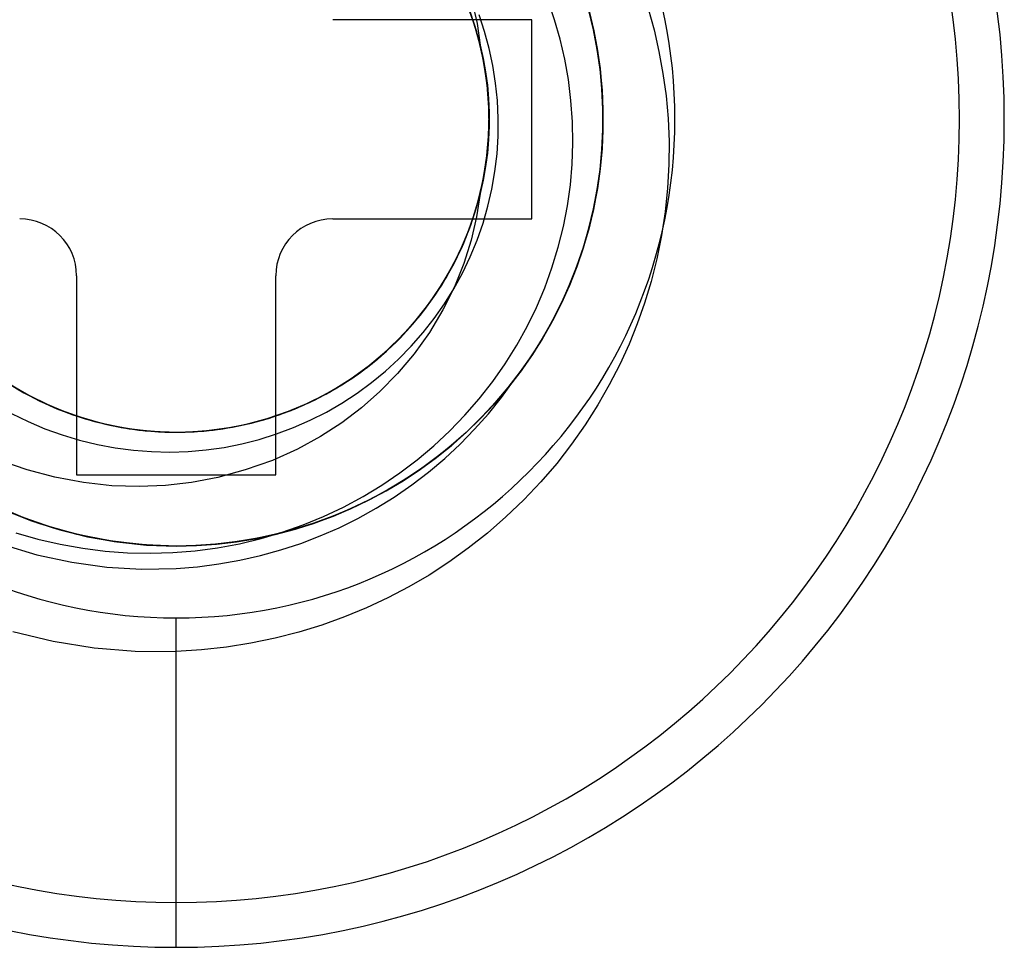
# Model space of a CAD drawing. Header units: millimetres. Extents: x 0 to 93, y 0 to 191.
# Tile 80 of 148: x 85.05 to 88.51, y 145.34 to 148.6. Entities that reach past the tile are written whole.
import ezdxf

# ---------------------------------------------------------------- set-up
doc = ezdxf.new("R2010")
doc.units = ezdxf.units.MM
doc.layers.add('MAIN-2', color=7, linetype='Continuous')

msp = doc.modelspace()

# ---------------------------------------------------------------- linework, layer by layer
at = {"layer": 'MAIN-2'}
for p, q in [((86.6447, 148.5939), (86.6169, 148.6686)), ((86.6484, 148.582), (86.6215, 148.6571)), ((86.6515, 148.5727), (86.6255, 148.6479)), ((86.6403, 148.6621), (86.6571, 148.5864)), ((86.9295, 148.5999), (86.9056, 148.6682)), ((86.6552, 148.5607), (86.6299, 148.6362)), ((86.6543, 148.5634), (86.6339, 148.625)), ((86.6609, 148.5391), (86.6371, 148.6152)), ((86.6601, 148.5434), (86.6403, 148.607)), ((86.6837, 148.5587), (86.6641, 148.6176)), ((87.0659, 148.5669), (87.0493, 148.6356)), ((87.0499, 148.6335), (87.0662, 148.5657)), ((87.0502, 148.6326), (87.0664, 148.5648)), ((87.0667, 148.5645), (87.0504, 148.6327)), ((87.0507, 148.6303), (87.0668, 148.5623)), ((87.051, 148.6299), (87.0672, 148.5612)), ((87.0512, 148.6288), (87.0673, 148.5609)), ((87.0513, 148.6286), (87.0675, 148.5602)), ((87.0522, 148.6246), (87.068, 148.5564)), ((87.2581, 148.639), (87.2791, 148.5641)), ((86.15, 148.6), (86.15, 148.6)), ((86.85, 148.6), (86.15, 148.6)), ((86.6641, 148.5271), (86.6413, 148.6035)), ((86.667, 148.5175), (86.6447, 148.5939)), ((86.6698, 148.5053), (86.6484, 148.582)), ((86.6719, 148.4957), (86.6515, 148.5727)), ((86.6571, 148.5864), (86.6684, 148.5109)), ((86.85, 147.9), (86.85, 148.6)), ((86.85, 148.6), (86.85, 148.6)), ((86.9495, 148.5313), (86.9295, 148.5999)), ((86.6709, 148.5009), (86.6543, 148.5634)), ((86.6748, 148.4835), (86.6552, 148.5607)), ((86.676, 148.4787), (86.6601, 148.5434)), ((86.6792, 148.4616), (86.6609, 148.5391)), ((86.7, 148.4989), (86.6837, 148.5587)), ((87.0793, 148.4974), (87.0659, 148.5669)), ((87.0662, 148.5657), (87.0793, 148.4971)), ((87.0664, 148.5648), (87.0794, 148.4962)), ((87.0798, 148.4953), (87.0667, 148.5645)), ((87.0668, 148.5623), (87.0798, 148.4932)), ((87.0672, 148.5612), (87.0802, 148.4916)), ((87.0673, 148.5609), (87.0802, 148.4921)), ((87.0675, 148.5602), (87.0804, 148.4908)), ((87.068, 148.5564), (87.0807, 148.4874)), ((87.2791, 148.5641), (87.2965, 148.4884)), ((86.6814, 148.4494), (86.6641, 148.5271)), ((86.6835, 148.4396), (86.667, 148.5175)), ((86.6684, 148.5109), (86.6788, 148.4641)), ((86.6856, 148.4273), (86.6698, 148.5053)), ((86.9656, 148.4614), (86.9495, 148.5313)), ((86.6839, 148.4377), (86.6709, 148.5009)), ((86.6868, 148.4174), (86.6719, 148.4957)), ((86.6887, 148.4051), (86.6748, 148.4835)), ((86.6878, 148.4132), (86.676, 148.4787)), ((86.7129, 148.4385), (86.7, 148.4989)), ((87.0894, 148.4272), (87.0793, 148.4974)), ((87.0793, 148.4971), (87.0893, 148.4279)), ((87.0794, 148.4962), (87.0893, 148.4269)), ((87.0897, 148.4254), (87.0798, 148.4953)), ((87.0798, 148.4932), (87.0896, 148.4235)), ((87.0802, 148.4921), (87.0899, 148.4226)), ((87.0802, 148.4916), (87.0899, 148.4212)), ((87.0804, 148.4908), (87.0901, 148.4207)), ((87.0807, 148.4874), (87.0903, 148.4178)), ((87.2965, 148.4884), (87.3105, 148.4113)), ((86.6788, 148.4641), (86.6872, 148.417)), ((86.6918, 148.3829), (86.6792, 148.4616)), ((86.6931, 148.3705), (86.6814, 148.4494)), ((86.6943, 148.3607), (86.6835, 148.4396)), ((86.693, 148.3739), (86.6839, 148.4377)), ((86.7225, 148.3774), (86.7129, 148.4385)), ((86.9782, 148.3896), (86.9656, 148.4614)), ((86.6956, 148.3483), (86.6856, 148.4273)), ((86.696, 148.3382), (86.6868, 148.4174)), ((86.6872, 148.417), (86.6934, 148.3697)), ((86.6955, 148.3472), (86.6878, 148.4132)), ((86.697, 148.3259), (86.6887, 148.4051)), ((87.0893, 148.4279), (87.096, 148.3583)), ((87.0893, 148.4269), (87.0959, 148.3572)), ((87.0962, 148.3565), (87.0894, 148.4272)), ((87.0896, 148.4235), (87.0961, 148.3534)), ((87.0963, 148.3548), (87.0897, 148.4254)), ((87.0899, 148.4226), (87.0964, 148.3528)), ((87.0899, 148.4212), (87.0963, 148.3504)), ((87.0901, 148.4207), (87.0964, 148.35)), ((87.0903, 148.4178), (87.0965, 148.3479)), ((87.3105, 148.4113), (87.3212, 148.3326)), ((86.6987, 148.3036), (86.6918, 148.3829)), ((86.6983, 148.3097), (86.693, 148.3739)), ((86.6991, 148.2911), (86.6931, 148.3705)), ((86.6934, 148.3697), (86.6976, 148.3222)), ((86.7288, 148.3157), (86.7225, 148.3774)), ((86.9872, 148.3159), (86.9782, 148.3896)), ((86.6993, 148.2812), (86.6943, 148.3607)), ((86.6993, 148.2812), (86.6955, 148.3472)), ((86.6997, 148.2688), (86.6956, 148.3483)), ((86.6996, 148.2586), (86.696, 148.3382)), ((87.0959, 148.3572), (87.0994, 148.2871)), ((87.096, 148.3583), (87.0994, 148.2885)), ((87.0961, 148.3534), (87.0993, 148.2831)), ((87.0995, 148.2855), (87.0962, 148.3565)), ((87.0996, 148.2837), (87.0963, 148.3548)), ((87.0963, 148.3504), (87.0993, 148.2793)), ((87.0964, 148.3528), (87.0995, 148.2829)), ((87.0964, 148.35), (87.0994, 148.2789)), ((87.0965, 148.3479), (87.0995, 148.278)), ((87.3212, 148.3326), (87.3284, 148.2527)), ((86.6996, 148.2462), (86.697, 148.3259)), ((86.6976, 148.3222), (86.6997, 148.2744)), ((86.6999, 148.2453), (86.6983, 148.3097)), ((86.6997, 148.224), (86.6987, 148.3036)), ((86.7317, 148.2533), (86.7288, 148.3157)), ((86.9926, 148.2412), (86.9872, 148.3159)), ((86.698, 148.1891), (86.6997, 148.2688)), ((86.6985, 148.2015), (86.6993, 148.2812)), ((86.6993, 148.2115), (86.6991, 148.2911)), ((86.6992, 148.2154), (86.6993, 148.2812)), ((86.6997, 148.2744), (86.6997, 148.2264)), ((87.0994, 148.2789), (87.099, 148.2078)), ((87.0993, 148.2793), (87.0991, 148.2083)), ((87.0993, 148.2831), (87.0992, 148.2128)), ((87.0995, 148.278), (87.0992, 148.2081)), ((87.0995, 148.2829), (87.0993, 148.2128)), ((87.0994, 148.2885), (87.0996, 148.2185)), ((87.0994, 148.2871), (87.0995, 148.2169)), ((87.0994, 148.2144), (87.0995, 148.2855)), ((87.0995, 148.2125), (87.0996, 148.2837)), ((86.6965, 148.1665), (86.6996, 148.2462)), ((86.6975, 148.1789), (86.6996, 148.2586)), ((86.6976, 148.1807), (86.6999, 148.2453)), ((86.6997, 148.2264), (86.6976, 148.1786)), ((86.7312, 148.1906), (86.7317, 148.2533)), ((86.9941, 148.1665), (86.9926, 148.2412)), ((87.3284, 148.2527), (87.3318, 148.172)), ((86.6921, 148.1221), (86.6985, 148.2015)), ((86.6936, 148.132), (86.6993, 148.2115)), ((86.6948, 148.1445), (86.6997, 148.224)), ((86.6953, 148.1504), (86.6992, 148.2154)), ((87.099, 148.2078), (87.0954, 148.137)), ((87.0991, 148.2083), (87.0955, 148.1376)), ((87.0992, 148.2081), (87.0955, 148.1382)), ((87.0992, 148.2128), (87.0958, 148.1426)), ((87.0993, 148.2128), (87.0959, 148.1426)), ((87.096, 148.1436), (87.0994, 148.2144)), ((87.0961, 148.1415), (87.0995, 148.2125)), ((87.0996, 148.2185), (87.0964, 148.1483)), ((87.0995, 148.2169), (87.0964, 148.1465)), ((86.6877, 148.0873), (86.6965, 148.1665)), ((86.6896, 148.0997), (86.6975, 148.1789)), ((86.6906, 148.1098), (86.698, 148.1891)), ((86.6916, 148.1161), (86.6976, 148.1807)), ((86.6976, 148.1786), (86.6934, 148.1309)), ((86.7273, 148.128), (86.7312, 148.1906)), ((86.9917, 148.0926), (86.9941, 148.1665)), ((87.3318, 148.172), (87.3313, 148.0905)), ((86.6821, 148.0532), (86.6936, 148.132)), ((86.6841, 148.0655), (86.6948, 148.1445)), ((86.6934, 148.1309), (86.6872, 148.0835)), ((86.6877, 148.0864), (86.6953, 148.1504)), ((86.72, 148.066), (86.7273, 148.128)), ((87.0954, 148.137), (87.0885, 148.0669)), ((87.0955, 148.1382), (87.0886, 148.0683)), ((87.0955, 148.1376), (87.0887, 148.0677)), ((87.0958, 148.1426), (87.0891, 148.0727)), ((87.0959, 148.1426), (87.0891, 148.0725)), ((87.0893, 148.0733), (87.096, 148.1436)), ((87.0893, 148.071), (87.0961, 148.1415)), ((87.0964, 148.1465), (87.0898, 148.0762)), ((87.0964, 148.1483), (87.0899, 148.0779)), ((86.6759, 148.0212), (86.6896, 148.0997)), ((86.6776, 148.0311), (86.6906, 148.1098)), ((86.68, 148.0433), (86.6921, 148.1221)), ((86.6818, 148.0519), (86.6916, 148.1161)), ((86.9853, 148.0193), (86.9917, 148.0926)), ((87.3313, 148.0905), (87.3268, 148.0083)), ((86.6678, 147.9875), (86.6841, 148.0655)), ((86.6732, 148.009), (86.6877, 148.0873)), ((86.6765, 148.0234), (86.6877, 148.0864)), ((86.6872, 148.0835), (86.6788, 148.0362)), ((86.7094, 148.0049), (86.72, 148.066)), ((87.0886, 148.0683), (87.0784, 147.9987)), ((87.0885, 148.0669), (87.0784, 147.9975)), ((87.0887, 148.0677), (87.0786, 147.9986)), ((87.0891, 148.0725), (87.0791, 148.0027)), ((87.0891, 148.0727), (87.0792, 148.0032)), ((87.0793, 148.0036), (87.0893, 148.0733)), ((87.0793, 148.0012), (87.0893, 148.071)), ((87.0899, 148.0779), (87.08, 148.0077)), ((87.0898, 148.0762), (87.08, 148.0063)), ((86.6565, 147.944), (86.6759, 148.0212)), ((86.659, 147.9536), (86.6776, 148.0311)), ((86.6614, 147.9612), (86.6765, 148.0234)), ((86.6624, 147.9656), (86.68, 148.0433)), ((86.6649, 147.9755), (86.6821, 148.0532)), ((86.6683, 147.9882), (86.6818, 148.0519)), ((86.6788, 148.0362), (86.6684, 147.9891)), ((86.975, 147.9463), (86.9853, 148.0193)), ((86.646, 147.9108), (86.6678, 147.9875)), ((86.6509, 147.9255), (86.6683, 147.9882)), ((86.6511, 147.926), (86.6684, 147.9891)), ((86.653, 147.932), (86.6732, 148.009)), ((86.6684, 147.9891), (86.6558, 147.9069)), ((86.6955, 147.9445), (86.7094, 148.0049)), ((87.0784, 147.9987), (87.065, 147.9299)), ((87.0784, 147.9975), (87.0651, 147.929)), ((87.0786, 147.9986), (87.0655, 147.9304)), ((87.0791, 148.0027), (87.0659, 147.9334)), ((87.066, 147.9322), (87.0793, 148.0012)), ((87.0792, 148.0032), (87.0661, 147.9344)), ((87.0662, 147.9348), (87.0793, 148.0036)), ((87.08, 148.0077), (87.0669, 147.938)), ((87.08, 148.0063), (87.0669, 147.937)), ((87.3268, 148.0083), (87.3181, 147.9253)), ((86.6348, 147.8777), (86.659, 147.9536)), ((86.6391, 147.8894), (86.6624, 147.9656)), ((86.6421, 147.8991), (86.6649, 147.9755)), ((86.6426, 147.8996), (86.6614, 147.9612)), ((86.6272, 147.8567), (86.653, 147.932)), ((86.63, 147.864), (86.6511, 147.926)), ((86.63, 147.8641), (86.6509, 147.9255)), ((86.6315, 147.8684), (86.6565, 147.944)), ((86.6781, 147.8847), (86.6955, 147.9445)), ((86.9607, 147.8732), (86.975, 147.9463)), ((87.065, 147.9299), (87.0486, 147.862)), ((87.0651, 147.929), (87.0487, 147.8615)), ((87.0655, 147.9304), (87.0492, 147.8631)), ((87.0659, 147.9334), (87.0495, 147.865)), ((87.0495, 147.864), (87.066, 147.9322)), ((87.0661, 147.9344), (87.0499, 147.8666)), ((87.05, 147.8669), (87.0662, 147.9348)), ((87.0669, 147.938), (87.0506, 147.8693)), ((87.0669, 147.937), (87.0507, 147.8688)), ((87.3181, 147.9253), (87.3051, 147.8419)), ((86.15, 147.9), (86.15, 147.9)), ((86.15, 147.9), (86.85, 147.9)), ((86.6104, 147.8151), (86.6391, 147.8894)), ((86.6139, 147.8245), (86.6421, 147.8991)), ((86.6187, 147.836), (86.646, 147.9108)), ((86.6201, 147.8389), (86.6426, 147.8996)), ((86.6558, 147.9069), (86.6368, 147.8249)), ((86.6573, 147.8254), (86.6781, 147.8847)), ((86.85, 147.9), (86.85, 147.9)), ((86.5959, 147.7834), (86.6272, 147.8567)), ((86.601, 147.7948), (86.6315, 147.8684)), ((86.6051, 147.8031), (86.63, 147.864)), ((86.6053, 147.8037), (86.6348, 147.8777)), ((86.6056, 147.8042), (86.63, 147.8641)), ((86.9425, 147.8004), (86.9607, 147.8732)), ((87.0486, 147.862), (87.0292, 147.7955)), ((87.0487, 147.8615), (87.0292, 147.7948)), ((87.0299, 147.7967), (87.0495, 147.864)), ((87.0492, 147.8631), (87.0299, 147.7969)), ((87.0495, 147.865), (87.03, 147.7977)), ((87.0499, 147.8666), (87.0306, 147.7999)), ((87.0307, 147.8), (87.05, 147.8669)), ((87.0506, 147.8693), (87.0312, 147.8018)), ((87.0507, 147.8688), (87.0315, 147.802)), ((86.5762, 147.7432), (86.6104, 147.8151)), ((86.5805, 147.7522), (86.6139, 147.8245)), ((86.5862, 147.7632), (86.6187, 147.836)), ((86.5942, 147.7798), (86.6201, 147.8389)), ((86.6368, 147.8249), (86.611, 147.7428)), ((86.6332, 147.7669), (86.6573, 147.8254)), ((87.3051, 147.8419), (87.2885, 147.7596)), ((86.5594, 147.7126), (86.5959, 147.7834)), ((86.5652, 147.7227), (86.5942, 147.7798)), ((86.5653, 147.7235), (86.601, 147.7948)), ((86.5705, 147.7321), (86.6053, 147.8037)), ((86.5765, 147.7437), (86.6051, 147.8031)), ((86.5778, 147.7461), (86.6056, 147.8042)), ((86.9205, 147.7284), (86.9425, 147.8004)), ((87.0292, 147.7948), (87.0066, 147.7292)), ((87.0292, 147.7955), (87.0068, 147.7302)), ((87.0071, 147.7304), (87.0299, 147.7967)), ((87.03, 147.7977), (87.0074, 147.7315)), ((87.0299, 147.7969), (87.0075, 147.7316)), ((87.0083, 147.7341), (87.0307, 147.8)), ((87.0306, 147.7999), (87.0083, 147.7343)), ((87.0312, 147.8018), (87.0088, 147.7354)), ((87.0315, 147.802), (87.0092, 147.7364)), ((86.5368, 147.674), (86.5762, 147.7432)), ((86.542, 147.6824), (86.5805, 147.7522)), ((86.5443, 147.6861), (86.5765, 147.7437)), ((86.5466, 147.6898), (86.5778, 147.7461)), ((86.5485, 147.6931), (86.5862, 147.7632)), ((86.611, 147.7428), (86.5781, 147.661)), ((86.6059, 147.7097), (86.6332, 147.7669)), ((87.2885, 147.7596), (87.2686, 147.6797)), ((86.5179, 147.6446), (86.5594, 147.7126)), ((86.5247, 147.6549), (86.5653, 147.7235)), ((86.5304, 147.6633), (86.5705, 147.7321)), ((86.533, 147.6676), (86.5652, 147.7227)), ((86.5757, 147.6543), (86.6059, 147.7097)), ((86.8949, 147.6577), (86.9205, 147.7284)), ((87.0066, 147.7292), (86.9809, 147.6646)), ((86.9813, 147.6653), (87.0071, 147.7304)), ((87.0068, 147.7302), (86.9813, 147.6659)), ((87.0074, 147.7315), (86.9817, 147.6663)), ((87.0075, 147.7316), (86.9821, 147.6674)), ((86.9828, 147.6692), (87.0083, 147.7341)), ((87.0083, 147.7343), (86.9829, 147.6698)), ((87.0088, 147.7354), (86.9831, 147.67)), ((87.0092, 147.7364), (86.9838, 147.6718)), ((85.25, 147.7), (85.25, 147.7)), ((85.25, 147.7), (85.25, 147)), ((85.95, 147.7), (85.95, 147.7)), ((85.95, 147), (85.95, 147.7)), ((86.4926, 147.6077), (86.5368, 147.674)), ((86.4986, 147.6156), (86.542, 147.6824)), ((86.5058, 147.6259), (86.5485, 147.6931)), ((86.5088, 147.6304), (86.5443, 147.6861)), ((86.5119, 147.6352), (86.5466, 147.6898)), ((87.2686, 147.6797), (87.2458, 147.6036)), ((86.4716, 147.5797), (86.5179, 147.6446)), ((86.4792, 147.5895), (86.5247, 147.6549)), ((86.4854, 147.5976), (86.5304, 147.6633)), ((86.4976, 147.6144), (86.533, 147.6676)), ((86.5781, 147.661), (86.5375, 147.5799)), ((86.5426, 147.601), (86.5757, 147.6543)), ((86.8658, 147.5888), (86.8949, 147.6577)), ((86.9809, 147.6646), (86.9522, 147.6011)), ((86.9525, 147.6013), (86.9813, 147.6653)), ((86.9813, 147.6659), (86.9527, 147.6025)), ((86.9817, 147.6663), (86.9528, 147.6022)), ((86.9821, 147.6674), (86.9536, 147.6042)), ((86.9831, 147.67), (86.9543, 147.6056)), ((86.9543, 147.6053), (86.9828, 147.6692)), ((86.9829, 147.6698), (86.9546, 147.6064)), ((86.9838, 147.6718), (86.9554, 147.6081)), ((86.4436, 147.5448), (86.4926, 147.6077)), ((86.4504, 147.5523), (86.4986, 147.6156)), ((86.4582, 147.562), (86.5058, 147.6259)), ((86.4588, 147.5629), (86.4976, 147.6144)), ((86.47, 147.5772), (86.5088, 147.6304)), ((86.4735, 147.5819), (86.5119, 147.6352)), ((86.9536, 147.6042), (86.9221, 147.542)), ((86.9543, 147.6056), (86.9223, 147.5421)), ((86.9226, 147.5426), (86.9543, 147.6053)), ((86.9546, 147.6064), (86.9232, 147.5442)), ((86.9554, 147.6081), (86.9239, 147.5454)), ((87.2458, 147.6036), (87.2202, 147.5307)), ((86.4209, 147.5182), (86.4716, 147.5797)), ((86.4283, 147.5265), (86.47, 147.5772)), ((86.4292, 147.5275), (86.4792, 147.5895)), ((86.4316, 147.5304), (86.4735, 147.5819)), ((86.4357, 147.5353), (86.4854, 147.5976)), ((86.5375, 147.5799), (86.4897, 147.5007)), ((86.5066, 147.5496), (86.5426, 147.601)), ((86.833, 147.5215), (86.8658, 147.5888)), ((86.9522, 147.6011), (86.9204, 147.5387)), ((86.9528, 147.6022), (86.9207, 147.5392)), ((86.9207, 147.5387), (86.9525, 147.6013)), ((86.9527, 147.6025), (86.921, 147.5401)), ((86.3817, 147.4767), (86.4357, 147.5353)), ((86.3904, 147.4855), (86.4436, 147.5448)), ((86.3976, 147.4926), (86.4504, 147.5523)), ((86.406, 147.5018), (86.4582, 147.562)), ((86.4167, 147.5133), (86.4588, 147.5629)), ((86.4677, 147.5001), (86.5066, 147.5496)), ((86.9204, 147.5387), (86.8856, 147.4777)), ((86.9207, 147.5392), (86.8857, 147.4776)), ((86.8858, 147.4776), (86.9207, 147.5387)), ((86.921, 147.5401), (86.8863, 147.479)), ((86.9223, 147.5421), (86.8871, 147.48)), ((86.9221, 147.542), (86.8876, 147.4812)), ((86.8879, 147.4813), (86.9226, 147.5426)), ((86.9232, 147.5442), (86.8889, 147.4834)), ((86.9239, 147.5454), (86.8893, 147.4838)), ((86.3496, 147.4455), (86.406, 147.5018)), ((86.3658, 147.4606), (86.4209, 147.5182)), ((86.3715, 147.466), (86.4167, 147.5133)), ((86.3748, 147.4693), (86.4292, 147.5275)), ((86.3839, 147.4786), (86.4283, 147.5265)), ((86.3865, 147.4812), (86.4316, 147.5304)), ((86.426, 147.4526), (86.4677, 147.5001)), ((86.4897, 147.5007), (86.4361, 147.4256)), ((86.7965, 147.4556), (86.833, 147.5215)), ((87.2202, 147.5307), (87.1912, 147.4595)), ((86.3163, 147.4153), (86.3748, 147.4693)), ((86.3236, 147.4221), (86.3817, 147.4767)), ((86.3237, 147.4216), (86.3715, 147.466)), ((86.333, 147.4302), (86.3904, 147.4855)), ((86.3369, 147.4335), (86.3839, 147.4786)), ((86.3387, 147.435), (86.3865, 147.4812)), ((86.3406, 147.437), (86.3976, 147.4926)), ((86.8857, 147.4776), (86.8477, 147.4176)), ((86.8856, 147.4777), (86.8479, 147.4182)), ((86.8481, 147.418), (86.8858, 147.4776)), ((86.8863, 147.479), (86.8486, 147.4192)), ((86.8871, 147.48), (86.849, 147.4195)), ((86.8503, 147.4215), (86.8879, 147.4813)), ((86.8876, 147.4812), (86.8503, 147.4218)), ((86.8893, 147.4838), (86.8517, 147.4237)), ((86.8889, 147.4834), (86.8517, 147.424)), ((86.2797, 147.3856), (86.3406, 147.437)), ((86.2875, 147.3914), (86.3369, 147.4335)), ((86.2885, 147.3921), (86.3387, 147.435)), ((86.2894, 147.3934), (86.3496, 147.4455)), ((86.3068, 147.4072), (86.3658, 147.4606)), ((86.3816, 147.4073), (86.426, 147.4526)), ((86.7562, 147.3911), (86.7965, 147.4556)), ((87.1912, 147.4595), (87.1585, 147.3885)), ((86.244, 147.3582), (86.3068, 147.4072)), ((86.254, 147.3657), (86.3163, 147.4153)), ((86.2618, 147.3717), (86.3236, 147.4221)), ((86.2718, 147.3792), (86.333, 147.4302)), ((86.2733, 147.3801), (86.3237, 147.4216)), ((86.3349, 147.3644), (86.3816, 147.4073)), ((86.4361, 147.4256), (86.3779, 147.3564)), ((86.8477, 147.4176), (86.8068, 147.3595)), ((86.8479, 147.4182), (86.8074, 147.3604)), ((86.8074, 147.36), (86.8481, 147.418)), ((86.849, 147.4195), (86.8078, 147.3609)), ((86.8486, 147.4192), (86.8079, 147.3612)), ((86.8098, 147.3635), (86.8503, 147.4215)), ((86.8503, 147.4218), (86.81, 147.364)), ((86.8517, 147.4237), (86.8111, 147.3652)), ((86.8517, 147.424), (86.8117, 147.3663)), ((86.1882, 147.3208), (86.254, 147.3657)), ((86.1966, 147.326), (86.2618, 147.3717)), ((86.2071, 147.3327), (86.2718, 147.3792)), ((86.2153, 147.3387), (86.2797, 147.3856)), ((86.2203, 147.3417), (86.2733, 147.3801)), ((86.2255, 147.3456), (86.2894, 147.3934)), ((86.2358, 147.3524), (86.2875, 147.3914)), ((86.236, 147.3526), (86.2885, 147.3921)), ((86.2862, 147.3244), (86.3349, 147.3644)), ((86.7123, 147.3283), (86.7562, 147.3911)), ((86.7666, 147.3074), (86.8098, 147.3635)), ((86.81, 147.364), (86.767, 147.308)), ((86.8111, 147.3652), (86.7676, 147.3085)), ((86.8117, 147.3663), (86.7689, 147.3105)), ((87.1585, 147.3885), (87.1219, 147.3173)), ((84.9836, 147.3392), (85.051, 147.2968)), ((84.9918, 147.3337), (85.0599, 147.2922)), ((86.1392, 147.2912), (86.2071, 147.3327)), ((86.1477, 147.2965), (86.2153, 147.3387)), ((86.1585, 147.3026), (86.2255, 147.3456)), ((86.1649, 147.3064), (86.2203, 147.3417)), ((86.1777, 147.3141), (86.244, 147.3582)), ((86.1818, 147.3166), (86.236, 147.3526)), ((86.1818, 147.3165), (86.2358, 147.3524)), ((86.3779, 147.3564), (86.316, 147.2933)), ((86.6651, 147.2678), (86.7123, 147.3283)), ((86.7426, 147.272), (86.7851, 147.3305)), ((86.8068, 147.3595), (86.7633, 147.3035)), ((86.8078, 147.3609), (86.764, 147.3043)), ((86.8074, 147.3604), (86.7641, 147.3045)), ((86.7641, 147.304), (86.8074, 147.36)), ((86.8079, 147.3612), (86.7645, 147.3051)), ((85.0022, 147.3268), (85.0706, 147.286)), ((85.0074, 147.3235), (85.0634, 147.2899)), ((85.0084, 147.3229), (85.0644, 147.2892)), ((85.0109, 147.3215), (85.0796, 147.2812)), ((85.0214, 147.315), (85.0906, 147.2755)), ((85.0402, 147.3031), (85.1102, 147.2652)), ((85.0414, 147.3027), (85.0984, 147.2713)), ((85.051, 147.2968), (85.1214, 147.2596)), ((86.0772, 147.2592), (86.1477, 147.2965)), ((86.0885, 147.2645), (86.1585, 147.3026)), ((86.1071, 147.2742), (86.1649, 147.3064)), ((86.1084, 147.2749), (86.1777, 147.3141)), ((86.1193, 147.2808), (86.1882, 147.3208)), ((86.1257, 147.2838), (86.1818, 147.3165)), ((86.1259, 147.2841), (86.1818, 147.3166)), ((86.1283, 147.2852), (86.1966, 147.326)), ((86.2354, 147.2872), (86.2862, 147.3244)), ((86.316, 147.2933), (86.2508, 147.236)), ((86.7633, 147.3035), (86.7173, 147.2496)), ((86.764, 147.3043), (86.7178, 147.2501)), ((86.7181, 147.25), (86.7641, 147.304)), ((86.7641, 147.3045), (86.7182, 147.2507)), ((86.7645, 147.3051), (86.7186, 147.2511)), ((86.7208, 147.2534), (86.7666, 147.3074)), ((86.767, 147.308), (86.7212, 147.2539)), ((86.7676, 147.3085), (86.7216, 147.2541)), ((86.7689, 147.3105), (86.7235, 147.2566)), ((87.1219, 147.3173), (87.0815, 147.2463)), ((85.0599, 147.2922), (85.1307, 147.2556)), ((85.0634, 147.2899), (85.1211, 147.2598)), ((85.0644, 147.2892), (85.122, 147.2592)), ((85.0706, 147.286), (85.1419, 147.2504)), ((85.0796, 147.2812), (85.1511, 147.2459)), ((85.0906, 147.2755), (85.1625, 147.2411)), ((85.0984, 147.2713), (85.1573, 147.2432)), ((85.1102, 147.2652), (85.1829, 147.2325)), ((85.1211, 147.2598), (85.1807, 147.233)), ((85.1214, 147.2596), (85.1944, 147.2276)), ((85.122, 147.2592), (85.181, 147.2329)), ((86.0043, 147.2271), (86.0772, 147.2592)), ((86.016, 147.2317), (86.0885, 147.2645)), ((86.0364, 147.2407), (86.1084, 147.2749)), ((86.0475, 147.2453), (86.1071, 147.2742)), ((86.0477, 147.2457), (86.1193, 147.2808)), ((86.0571, 147.2495), (86.1283, 147.2852)), ((86.0677, 147.2545), (86.1257, 147.2838)), ((86.0683, 147.2549), (86.1392, 147.2912)), ((86.0686, 147.2551), (86.1259, 147.2841)), ((86.1826, 147.2528), (86.2354, 147.2872)), ((86.6148, 147.2098), (86.6651, 147.2678)), ((86.6971, 147.2154), (86.7426, 147.272)), ((85.1307, 147.2556), (85.2039, 147.2242)), ((85.1419, 147.2504), (85.2155, 147.2198)), ((85.1511, 147.2459), (85.2248, 147.216)), ((85.1573, 147.2432), (85.2179, 147.2186)), ((85.1625, 147.2411), (85.2366, 147.2119)), ((85.1807, 147.233), (85.242, 147.2099)), ((85.181, 147.2329), (85.2414, 147.2102)), ((85.1829, 147.2325), (85.2577, 147.205)), ((85.1944, 147.2276), (85.2695, 147.2011)), ((85.2039, 147.2242), (85.2792, 147.1981)), ((85.9196, 147.1979), (85.995, 147.2237)), ((85.9293, 147.2004), (86.0043, 147.2271)), ((85.9412, 147.2043), (86.016, 147.2317)), ((85.9467, 147.2063), (86.0079, 147.2286)), ((85.9503, 147.2074), (86.01, 147.2295)), ((85.9621, 147.2118), (86.0364, 147.2407)), ((85.9738, 147.2159), (86.0477, 147.2457)), ((85.9834, 147.2192), (86.0571, 147.2495)), ((85.9865, 147.2202), (86.0475, 147.2453)), ((85.995, 147.2237), (86.0683, 147.2549)), ((86.0079, 147.2286), (86.0677, 147.2545)), ((86.01, 147.2295), (86.0686, 147.2551)), ((86.1277, 147.2212), (86.1826, 147.2528)), ((86.2508, 147.236), (86.1817, 147.1837)), ((86.7173, 147.2496), (86.6691, 147.1982)), ((86.7178, 147.2501), (86.6694, 147.1985)), ((86.6696, 147.1984), (86.7181, 147.25)), ((86.7182, 147.2507), (86.6699, 147.1991)), ((86.7186, 147.2511), (86.6702, 147.1994)), ((86.6726, 147.2017), (86.7208, 147.2534)), ((86.7212, 147.2539), (86.6729, 147.202)), ((86.7216, 147.2541), (86.6732, 147.2021)), ((86.7235, 147.2566), (86.6755, 147.2049)), ((87.0815, 147.2463), (87.0372, 147.1763)), ((85.0211, 147.2163), (85.0793, 147.1877)), ((85.2155, 147.2198), (85.2912, 147.1947)), ((85.2179, 147.2186), (85.2798, 147.1977)), ((85.2248, 147.216), (85.3006, 147.1916)), ((85.2366, 147.2119), (85.3127, 147.1882)), ((85.2414, 147.2102), (85.3032, 147.191)), ((85.242, 147.2099), (85.3051, 147.1904)), ((85.2577, 147.205), (85.3343, 147.183)), ((85.2695, 147.2011), (85.3463, 147.18)), ((85.2792, 147.1981), (85.3562, 147.1775)), ((85.2798, 147.1977), (85.3429, 147.1805)), ((85.2912, 147.1947), (85.3684, 147.1749)), ((85.3006, 147.1916), (85.378, 147.1728)), ((85.3032, 147.191), (85.3662, 147.1754)), ((85.3051, 147.1904), (85.3693, 147.1747)), ((85.8206, 147.1724), (85.898, 147.1914)), ((85.8265, 147.1736), (85.8893, 147.1887)), ((85.8305, 147.1748), (85.9078, 147.1943)), ((85.8426, 147.1775), (85.9196, 147.1979)), ((85.8525, 147.1794), (85.9293, 147.2004)), ((85.8617, 147.1816), (85.9245, 147.199)), ((85.8646, 147.1825), (85.9412, 147.2043)), ((85.8842, 147.1875), (85.9467, 147.2063)), ((85.886, 147.1882), (85.9621, 147.2118)), ((85.8893, 147.1887), (85.9503, 147.2074)), ((85.898, 147.1914), (85.9738, 147.2159)), ((85.9078, 147.1943), (85.9834, 147.2192)), ((85.9245, 147.199), (85.9865, 147.2202)), ((86.0124, 147.1668), (86.0709, 147.1925)), ((86.0709, 147.1925), (86.1277, 147.2212)), ((86.5617, 147.1547), (86.6148, 147.2098)), ((86.6691, 147.1982), (86.6187, 147.1493)), ((86.6189, 147.1492), (86.6696, 147.1984)), ((86.6694, 147.1985), (86.619, 147.1496)), ((86.6699, 147.1991), (86.6193, 147.1498)), ((86.6702, 147.1994), (86.6197, 147.1503)), ((86.6729, 147.202), (86.6221, 147.1524)), ((86.6221, 147.1525), (86.6726, 147.2017)), ((86.6732, 147.2021), (86.6225, 147.1526)), ((86.6755, 147.2049), (86.6252, 147.1555)), ((86.6488, 147.1608), (86.6971, 147.2154)), ((85.0793, 147.1877), (85.1387, 147.1625)), ((85.1387, 147.1625), (85.1992, 147.1405)), ((85.3127, 147.1882), (85.3902, 147.1702)), ((85.3343, 147.183), (85.4123, 147.1665)), ((85.3429, 147.1805), (85.4071, 147.1671)), ((85.3463, 147.18), (85.4245, 147.1645)), ((85.3562, 147.1775), (85.4344, 147.1626)), ((85.3662, 147.1754), (85.4302, 147.1634)), ((85.3684, 147.1749), (85.4468, 147.1608)), ((85.3693, 147.1747), (85.4343, 147.1628)), ((85.378, 147.1728), (85.4566, 147.1597)), ((85.3902, 147.1702), (85.4689, 147.158)), ((85.4071, 147.1671), (85.4721, 147.1576)), ((85.4123, 147.1665), (85.4912, 147.1556)), ((85.4245, 147.1645), (85.5036, 147.1546)), ((85.4302, 147.1634), (85.495, 147.1552)), ((85.4343, 147.1628), (85.4996, 147.1547)), ((85.4344, 147.1626), (85.5135, 147.1535)), ((85.4468, 147.1608), (85.526, 147.1525)), ((85.4566, 147.1597), (85.5359, 147.1523)), ((85.4689, 147.158), (85.5483, 147.1515)), ((85.4721, 147.1576), (85.5375, 147.152)), ((85.4912, 147.1556), (85.5707, 147.1505)), ((85.495, 147.1552), (85.5603, 147.1508)), ((85.4996, 147.1547), (85.5652, 147.1507)), ((85.5036, 147.1546), (85.5832, 147.1504)), ((85.6156, 147.1505), (85.6952, 147.1545)), ((85.628, 147.1508), (85.7076, 147.1557)), ((85.631, 147.1506), (85.6968, 147.1544)), ((85.6503, 147.1512), (85.7297, 147.1577)), ((85.6628, 147.1519), (85.7421, 147.1592)), ((85.6685, 147.1523), (85.7335, 147.1583)), ((85.6727, 147.1527), (85.752, 147.161)), ((85.6851, 147.1535), (85.7643, 147.1627)), ((85.6911, 147.1538), (85.7561, 147.1612)), ((85.6952, 147.1545), (85.7743, 147.1641)), ((85.6968, 147.1544), (85.7622, 147.1622)), ((85.7076, 147.1557), (85.7866, 147.1663)), ((85.7297, 147.1577), (85.8084, 147.1701)), ((85.7335, 147.1583), (85.798, 147.168)), ((85.7421, 147.1592), (85.8206, 147.1724)), ((85.752, 147.161), (85.8305, 147.1748)), ((85.7561, 147.1612), (85.8206, 147.1725)), ((85.7622, 147.1622), (85.8265, 147.1736)), ((85.7643, 147.1627), (85.8426, 147.1775)), ((85.7743, 147.1641), (85.8525, 147.1794)), ((85.7866, 147.1663), (85.8646, 147.1825)), ((85.798, 147.168), (85.8617, 147.1816)), ((85.8084, 147.1701), (85.886, 147.1882)), ((85.8206, 147.1725), (85.8842, 147.1875)), ((85.9527, 147.1443), (86.0124, 147.1668)), ((86.1817, 147.1837), (86.1073, 147.1354)), ((86.5058, 147.1025), (86.5617, 147.1547)), ((86.6252, 147.1555), (86.5727, 147.1086)), ((86.5976, 147.1083), (86.6488, 147.1608)), ((87.0372, 147.1763), (86.989, 147.1077)), ((85.1992, 147.1405), (85.2606, 147.122)), ((85.2606, 147.122), (85.3229, 147.1068)), ((85.5135, 147.1535), (85.5931, 147.1502)), ((85.526, 147.1525), (85.6055, 147.1501)), ((85.5359, 147.1523), (85.6156, 147.1505)), ((85.5375, 147.152), (85.6031, 147.1502)), ((85.5483, 147.1515), (85.628, 147.1508)), ((85.5603, 147.1508), (85.6257, 147.1503)), ((85.5652, 147.1507), (85.631, 147.1506)), ((85.5707, 147.1505), (85.6503, 147.1512)), ((85.5832, 147.1504), (85.6628, 147.1519)), ((85.5931, 147.1502), (85.6727, 147.1527)), ((85.6031, 147.1502), (85.6685, 147.1523)), ((85.6055, 147.1501), (85.6851, 147.1535)), ((85.6257, 147.1503), (85.6911, 147.1538)), ((85.8306, 147.1094), (85.8921, 147.1252)), ((85.8921, 147.1252), (85.9527, 147.1443)), ((86.1073, 147.1354), (86.0264, 147.0909)), ((86.5662, 147.1027), (86.6189, 147.1492)), ((86.6187, 147.1493), (86.5663, 147.103)), ((86.619, 147.1496), (86.5665, 147.1033)), ((86.6193, 147.1498), (86.5666, 147.1031)), ((86.6197, 147.1503), (86.567, 147.1037)), ((86.6221, 147.1524), (86.5693, 147.1054)), ((86.5696, 147.1058), (86.6221, 147.1525)), ((86.6225, 147.1526), (86.5698, 147.1059)), ((85.3229, 147.1068), (85.3859, 147.0951)), ((85.3859, 147.0951), (85.4494, 147.0867)), ((85.4494, 147.0867), (85.5133, 147.0819)), ((85.6415, 147.0826), (85.7052, 147.0881)), ((85.7052, 147.0881), (85.7683, 147.0971)), ((85.7683, 147.0971), (85.8306, 147.1094)), ((86.0264, 147.0909), (85.9378, 147.0512)), ((86.4473, 147.0532), (86.5058, 147.1025)), ((86.5116, 147.0588), (86.5662, 147.1027)), ((86.5666, 147.1031), (86.512, 147.0592)), ((86.5663, 147.103), (86.512, 147.0593)), ((86.5665, 147.1033), (86.5121, 147.0596)), ((86.567, 147.1037), (86.5124, 147.0597)), ((86.5693, 147.1054), (86.5146, 147.0612)), ((86.5152, 147.0618), (86.5696, 147.1058)), ((86.5698, 147.1059), (86.5153, 147.0618)), ((86.5727, 147.1086), (86.5184, 147.0644)), ((86.5437, 147.0581), (86.5976, 147.1083)), ((86.989, 147.1077), (86.937, 147.0407)), ((85.5133, 147.0819), (85.5775, 147.0805)), ((85.5775, 147.0805), (85.6415, 147.0826)), ((85.9378, 147.0512), (85.8427, 147.0175)), ((86.3862, 147.007), (86.4473, 147.0532)), ((86.4554, 147.0178), (86.5116, 147.0588)), ((86.512, 147.0592), (86.4557, 147.0181)), ((86.5124, 147.0597), (86.4558, 147.0185)), ((86.512, 147.0593), (86.4558, 147.0182)), ((86.5121, 147.0596), (86.4559, 147.0184)), ((86.5146, 147.0612), (86.4584, 147.0199)), ((86.5153, 147.0618), (86.4589, 147.0205)), ((86.459, 147.0206), (86.5152, 147.0618)), ((86.5184, 147.0644), (86.4624, 147.023)), ((86.4871, 147.0103), (86.5437, 147.0581)), ((85.0766, 147.0177), (84.9878, 147.0481)), ((85.1734, 146.9924), (85.0766, 147.0177)), ((85.8427, 147.0175), (85.7464, 146.9911)), ((86.4558, 147.0185), (86.3975, 146.9799)), ((86.3975, 146.9795), (86.4554, 147.0178)), ((86.4559, 147.0184), (86.3978, 146.98)), ((86.4558, 147.0182), (86.3978, 146.9799)), ((86.4557, 147.0181), (86.3978, 146.9798)), ((86.4584, 147.0199), (86.4004, 146.9815)), ((86.4589, 147.0205), (86.4009, 146.9819)), ((86.401, 146.982), (86.459, 147.0206)), ((86.4624, 147.023), (86.4046, 146.9843)), ((86.937, 147.0407), (86.8812, 146.9756)), ((85.2744, 146.9733), (85.1734, 146.9924)), ((85.25, 147), (85.25, 147)), ((85.25, 147), (85.95, 147)), ((85.7464, 146.9911), (85.6537, 146.9731)), ((85.95, 147), (85.95, 147)), ((86.3227, 146.9638), (86.3862, 147.007)), ((86.4004, 146.9815), (86.3407, 146.9459)), ((86.4009, 146.9819), (86.3411, 146.9461)), ((86.3414, 146.9462), (86.401, 146.982)), ((86.4046, 146.9843), (86.345, 146.9484)), ((86.4277, 146.965), (86.4871, 147.0103)), ((85.3741, 146.9622), (85.2744, 146.9733)), ((85.4702, 146.9592), (85.3741, 146.9622)), ((85.5628, 146.9629), (85.4702, 146.9592)), ((85.6537, 146.9731), (85.5628, 146.9629)), ((86.2567, 146.9239), (86.3227, 146.9638)), ((86.2801, 146.9132), (86.3414, 146.9462)), ((86.345, 146.9484), (86.2834, 146.9151)), ((86.3975, 146.9799), (86.3373, 146.944)), ((86.3378, 146.9439), (86.3975, 146.9795)), ((86.3978, 146.98), (86.3379, 146.9442)), ((86.3978, 146.9799), (86.338, 146.9442)), ((86.3978, 146.9798), (86.3381, 146.9443)), ((86.3659, 146.9225), (86.4277, 146.965)), ((86.8812, 146.9756), (86.8216, 146.9127)), ((86.1883, 146.8872), (86.2567, 146.9239)), ((86.2791, 146.9129), (86.2157, 146.8825)), ((86.2795, 146.913), (86.2164, 146.8827)), ((86.2172, 146.883), (86.2801, 146.9132)), ((86.2834, 146.9151), (86.2199, 146.8845)), ((86.3373, 146.944), (86.2753, 146.9109)), ((86.2762, 146.9111), (86.3378, 146.9439)), ((86.3379, 146.9442), (86.2764, 146.9113)), ((86.338, 146.9442), (86.2765, 146.9113)), ((86.3381, 146.9443), (86.2767, 146.9115)), ((86.3407, 146.9459), (86.2791, 146.9129)), ((86.3411, 146.9461), (86.2795, 146.913)), ((86.3025, 146.8831), (86.3659, 146.9225)), ((86.8216, 146.9127), (86.7588, 146.8524)), ((85.0622, 146.85), (84.9608, 146.8933)), ((84.9613, 146.8932), (85.0628, 146.85)), ((85.0548, 146.8528), (84.99, 146.8798)), ((84.9922, 146.8787), (85.0883, 146.84)), ((84.9944, 146.878), (85.0914, 146.8392)), ((86.1179, 146.854), (86.1883, 146.8872)), ((86.2115, 146.8807), (86.1463, 146.8533)), ((86.148, 146.8537), (86.2128, 146.881)), ((86.2133, 146.8813), (86.1487, 146.8541)), ((86.2132, 146.8812), (86.1487, 146.8541)), ((86.2137, 146.8815), (86.1491, 146.8544)), ((86.2157, 146.8825), (86.1506, 146.8551)), ((86.2164, 146.8827), (86.1517, 146.8553)), ((86.1528, 146.8557), (86.2172, 146.883)), ((86.2199, 146.8845), (86.1548, 146.8567)), ((86.2753, 146.9109), (86.2115, 146.8807)), ((86.2128, 146.881), (86.2762, 146.9111)), ((86.2764, 146.9113), (86.2132, 146.8812)), ((86.2765, 146.9113), (86.2133, 146.8813)), ((86.2767, 146.9115), (86.2137, 146.8815)), ((86.2379, 146.8471), (86.3025, 146.8831)), ((85.1376, 146.8231), (85.0272, 146.8638)), ((85.1403, 146.8225), (85.0301, 146.8628)), ((85.1128, 146.8316), (85.0462, 146.8563)), ((85.1138, 146.8311), (85.0471, 146.8559)), ((85.1206, 146.8288), (85.0548, 146.8528)), ((85.1665, 146.8144), (85.0622, 146.85)), ((85.0628, 146.85), (85.1674, 146.8142)), ((86.0459, 146.8244), (86.1179, 146.854)), ((86.1463, 146.8533), (86.0799, 146.8291)), ((86.082, 146.8295), (86.148, 146.8537)), ((86.1487, 146.8541), (86.0827, 146.83)), ((86.1487, 146.8541), (86.0828, 146.83)), ((86.1491, 146.8544), (86.0831, 146.8302)), ((86.1506, 146.8551), (86.084, 146.8306)), ((86.1517, 146.8553), (86.0857, 146.8309)), ((86.0869, 146.8313), (86.1528, 146.8557)), ((86.1548, 146.8567), (86.0881, 146.832)), ((86.1724, 146.8147), (86.2379, 146.8471)), ((86.7588, 146.8524), (86.6935, 146.7955)), ((85.0883, 146.84), (85.1873, 146.8079)), ((85.0914, 146.8392), (85.1906, 146.8073)), ((85.1806, 146.81), (85.1128, 146.8316)), ((85.1817, 146.8096), (85.1138, 146.8311)), ((85.1874, 146.808), (85.1206, 146.8288)), ((85.2507, 146.7912), (85.1376, 146.8231)), ((85.2534, 146.7909), (85.1403, 146.8225)), ((85.2733, 146.7863), (85.1665, 146.8144)), ((85.1674, 146.8142), (85.2741, 146.7862)), ((85.2494, 146.7917), (85.1806, 146.81)), ((85.2504, 146.7914), (85.1817, 146.8096)), ((85.1873, 146.8079), (85.2885, 146.7827)), ((85.2549, 146.7903), (85.1874, 146.808)), ((86.0124, 146.8081), (85.9442, 146.7904)), ((85.9472, 146.7907), (86.015, 146.8085)), ((86.0158, 146.8091), (85.9475, 146.7911)), ((86.0156, 146.809), (85.9475, 146.7911)), ((86.0163, 146.8092), (85.9476, 146.7911)), ((86.0159, 146.809), (85.948, 146.7912)), ((86.0184, 146.8096), (85.9501, 146.7915)), ((86.0202, 146.8104), (85.9513, 146.7921)), ((85.9513, 146.7919), (86.0196, 146.81)), ((85.9725, 146.7986), (86.0459, 146.8244)), ((86.0799, 146.8291), (86.0124, 146.8081)), ((86.015, 146.8085), (86.082, 146.8295)), ((86.0827, 146.83), (86.0156, 146.809)), ((86.0831, 146.8302), (86.0158, 146.8091)), ((86.0828, 146.83), (86.0159, 146.809)), ((86.084, 146.8306), (86.0163, 146.8092)), ((86.0857, 146.8309), (86.0184, 146.8096)), ((86.0196, 146.81), (86.0869, 146.8313)), ((86.0881, 146.832), (86.0202, 146.8104)), ((86.1057, 146.7856), (86.1724, 146.8147)), ((85.0359, 146.7969), (85.1135, 146.7748)), ((85.1135, 146.7748), (85.1924, 146.7564)), ((85.1906, 146.8073), (85.2914, 146.7825)), ((85.3189, 146.7767), (85.2494, 146.7917)), ((85.3198, 146.7765), (85.2504, 146.7914)), ((85.3659, 146.7685), (85.2507, 146.7912)), ((85.3683, 146.7683), (85.2534, 146.7909)), ((85.323, 146.7759), (85.2549, 146.7903)), ((85.3818, 146.7662), (85.2733, 146.7863)), ((85.2741, 146.7862), (85.3822, 146.7661)), ((85.2885, 146.7827), (85.3914, 146.7646)), ((85.2914, 146.7825), (85.3936, 146.7646)), ((85.3889, 146.765), (85.3189, 146.7767)), ((85.3896, 146.7649), (85.3198, 146.7765)), ((85.3918, 146.7647), (85.323, 146.7759)), ((85.8755, 146.7758), (85.8065, 146.7646)), ((85.8783, 146.7762), (85.8087, 146.7647)), ((85.8785, 146.7763), (85.809, 146.7648)), ((85.8788, 146.7764), (85.8095, 146.765)), ((85.8095, 146.7647), (85.8786, 146.7761)), ((85.8794, 146.7765), (85.8101, 146.7651)), ((85.881, 146.7767), (85.8113, 146.7651)), ((85.8816, 146.777), (85.8115, 146.7653)), ((85.8121, 146.7653), (85.882, 146.7769)), ((85.8224, 146.7584), (85.8981, 146.7766)), ((85.9442, 146.7904), (85.8755, 146.7758)), ((85.9476, 146.7911), (85.8783, 146.7762)), ((85.9475, 146.7911), (85.8785, 146.7763)), ((85.8786, 146.7761), (85.9472, 146.7907)), ((85.9475, 146.7911), (85.8788, 146.7764)), ((85.948, 146.7912), (85.8794, 146.7765)), ((85.9501, 146.7915), (85.881, 146.7767)), ((85.9513, 146.7921), (85.8816, 146.777)), ((85.882, 146.7769), (85.9513, 146.7919)), ((85.8981, 146.7766), (85.9725, 146.7986)), ((86.0375, 146.7596), (86.1057, 146.7856)), ((86.6935, 146.7955), (86.6265, 146.7424)), ((84.9874, 146.7569), (85.11, 146.7198)), ((85.1924, 146.7564), (85.2714, 146.7422)), ((85.2714, 146.7422), (85.3504, 146.7324)), ((85.4826, 146.7548), (85.3659, 146.7685)), ((85.484, 146.7547), (85.3683, 146.7683)), ((85.4909, 146.7542), (85.3818, 146.7662)), ((85.3822, 146.7661), (85.4911, 146.7541)), ((85.4591, 146.7567), (85.3889, 146.765)), ((85.4597, 146.7567), (85.3896, 146.7649)), ((85.3914, 146.7646), (85.4954, 146.7537)), ((85.461, 146.7567), (85.3918, 146.7647)), ((85.3936, 146.7646), (85.4967, 146.7538)), ((85.5296, 146.7518), (85.4591, 146.7567)), ((85.5299, 146.7519), (85.4597, 146.7567)), ((85.5304, 146.7518), (85.461, 146.7567)), ((85.6, 146.7503), (85.4826, 146.7548)), ((85.6, 146.7502), (85.484, 146.7547)), ((85.6, 146.7502), (85.4909, 146.7542)), ((85.4911, 146.7541), (85.6, 146.7501)), ((85.4954, 146.7537), (85.6, 146.75)), ((85.4967, 146.7538), (85.6, 146.7501)), ((85.6, 146.7502), (85.5296, 146.7518)), ((85.6, 146.7503), (85.5299, 146.7519)), ((85.6, 146.7502), (85.5304, 146.7518)), ((85.6, 146.7503), (85.671, 146.752)), ((85.6702, 146.752), (85.6, 146.7503)), ((85.6707, 146.7519), (85.6, 146.7502)), ((85.6706, 146.7519), (85.6, 146.7502)), ((85.6699, 146.7519), (85.6, 146.7502)), ((85.6687, 146.7518), (85.6, 146.7502)), ((85.6697, 146.7518), (85.6, 146.7501)), ((85.6695, 146.7517), (85.6, 146.7501)), ((85.6, 146.75), (85.67, 146.7516)), ((85.6, 146.75), (85.6, 146.75)), ((85.6671, 146.7339), (85.7454, 146.7442)), ((85.7375, 146.7566), (85.6687, 146.7518)), ((85.7391, 146.7565), (85.6695, 146.7517)), ((85.7394, 146.7567), (85.6697, 146.7518)), ((85.7398, 146.7569), (85.6699, 146.7519)), ((85.67, 146.7516), (85.7399, 146.7566)), ((85.7403, 146.7569), (85.6702, 146.752)), ((85.7411, 146.7569), (85.6706, 146.7519)), ((85.7412, 146.7568), (85.6707, 146.7519)), ((85.671, 146.752), (85.7417, 146.757)), ((85.8065, 146.7646), (85.7375, 146.7566)), ((85.8087, 146.7647), (85.7391, 146.7565)), ((85.809, 146.7648), (85.7394, 146.7567)), ((85.8095, 146.765), (85.7398, 146.7569)), ((85.7399, 146.7566), (85.8095, 146.7647)), ((85.8101, 146.7651), (85.7403, 146.7569)), ((85.8115, 146.7653), (85.7411, 146.7569)), ((85.8113, 146.7651), (85.7412, 146.7568)), ((85.7417, 146.757), (85.8121, 146.7653)), ((85.7454, 146.7442), (85.8224, 146.7584)), ((85.9675, 146.7366), (86.0375, 146.7596)), ((86.6265, 146.7424), (86.5582, 146.6934)), ((85.11, 146.7198), (85.233, 146.6931)), ((85.3504, 146.7324), (85.4294, 146.7267)), ((85.4294, 146.7267), (85.5086, 146.7251)), ((85.5086, 146.7251), (85.588, 146.7275)), ((85.588, 146.7275), (85.6671, 146.7339)), ((85.8235, 146.7002), (85.8961, 146.7167)), ((85.8961, 146.7167), (85.9675, 146.7366)), ((85.233, 146.6931), (85.356, 146.6764)), ((85.356, 146.6764), (85.4786, 146.6693)), ((85.4786, 146.6693), (85.6, 146.6715)), ((85.6, 146.6715), (85.6753, 146.6775)), ((85.6753, 146.6775), (85.7498, 146.6871)), ((85.7498, 146.6871), (85.8235, 146.7002)), ((86.5582, 146.6934), (86.4884, 146.6483)), ((86.4884, 146.6483), (86.417, 146.6066)), ((86.417, 146.6066), (86.3438, 146.5683)), ((86.3438, 146.5683), (86.2686, 146.5331)), ((86.2686, 146.5331), (86.1914, 146.5012)), ((85.6, 145.4975), (85.6, 146.4975)), ((85.6, 146.4975), (85.6, 146.4975)), ((86.1914, 146.5012), (86.1121, 146.4727)), ((86.1121, 146.4727), (86.0307, 146.4477)), ((85.0264, 146.45), (85.1678, 146.4156)), ((86.0307, 146.4477), (85.9474, 146.4263)), ((85.1678, 146.4156), (85.3115, 146.3923)), ((85.7762, 146.3951), (85.6887, 146.3855)), ((85.8625, 146.4087), (85.7762, 146.3951)), ((85.9474, 146.4263), (85.8625, 146.4087)), ((85.3115, 146.3923), (85.4559, 146.3805)), ((85.4559, 146.3805), (85.6, 146.3801)), ((85.6887, 146.3855), (85.6, 146.3801)), ((85.6, 145.34), (85.6, 146.3801)), ((85.6, 145.4975), (85.6, 145.4975)), ((85.6, 145.34), (85.6, 145.34))]:
    msp.add_line(p, q, dxfattribs=at)
for centre, radius, start, end in [((85.6, 148.25), 2.91, 90, 270), ((85.6, 148.25), 2.91, 270, 90), ((85.6, 148.25), 2.7525, 90, 270), ((85.6, 148.25), 2.7525, 270, 90), ((85.6, 148.25), 1.7525, 90, 270), ((85.6, 148.25), 1.7525, 270, 90), ((85.05, 147.7), 0.2, 0, 90), ((86.15, 147.7), 0.2, 90, 180)]:
    msp.add_arc(centre, radius, start, end, dxfattribs=at)

doc.saveas('drawing.dxf')
